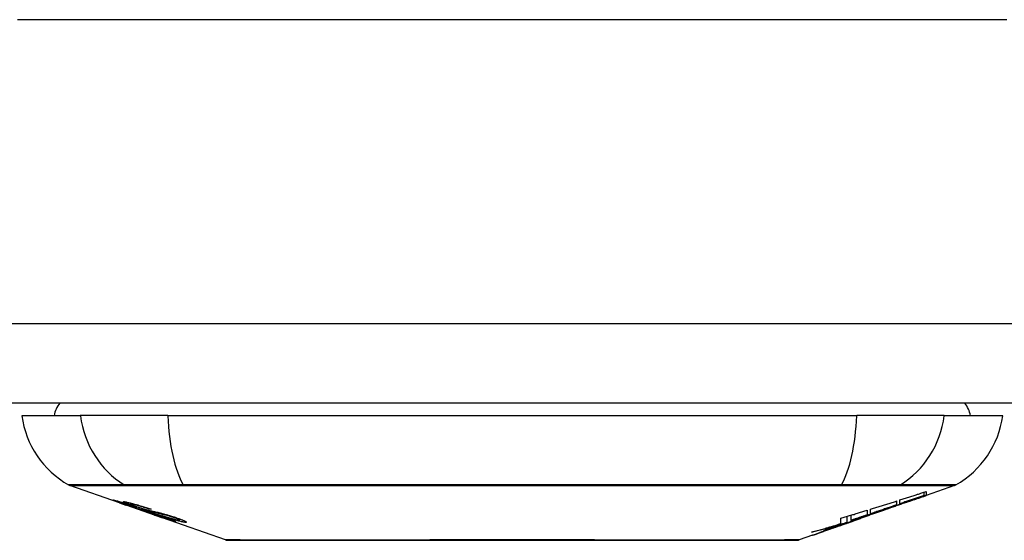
# Model space of a CAD drawing. Header units: inches. Extents: x 7 to 228, y 17 to 114.
# Tile 3 of 143: x 10.882 to 12.107, y 16.847 to 17.495. Entities that reach past the tile are written whole.
import ezdxf

# ---------------------------------------------------------------- set-up
doc = ezdxf.new("R2010")
doc.units = ezdxf.units.IN
doc.header["$MEASUREMENT"] = 0
doc.layers.add('Visible Edges(ANSI)', color=7, linetype='Continuous', lineweight=25)
doc.layers.add('Visible Tangent Edges(ANSI)', color=7, linetype='Continuous', lineweight=25)

msp = doc.modelspace()

# ---------------------------------------------------------------- linework, layer by layer
at = {"layer": 'Visible Edges(ANSI)'}
for p, q in [((54.9486, 17.0182), (7.3436, 17.0182)), ((10.8844, 17.0025), (10.9571, 17.0025)), ((11.0659, 17.0025), (10.9571, 17.0025)), ((11.0659, 17.0025), (11.9233, 17.0025)), ((12.0321, 17.0025), (11.9233, 17.0025)), ((12.0321, 17.0025), (12.1048, 17.0025)), ((11.0061, 16.8939), (10.9443, 16.9156)), ((12.0072, 16.9033), (12.0072, 16.9074)), ((12.0449, 16.9156), (12.0095, 16.9032)), ((12.0095, 16.9081), (12.0095, 16.9034)), ((11.0061, 16.8939), (11.0139, 16.8912)), ((11.0065, 16.8946), (11.0065, 16.8953)), ((11.0197, 16.8925), (11.0197, 16.8938)), ((11.9728, 16.8963), (11.9728, 16.8915)), ((11.9769, 16.8929), (11.9769, 16.8976)), ((11.9854, 16.8948), (11.9854, 16.8955)), ((12.0095, 16.9032), (12.0095, 16.9032)), ((11.0139, 16.8912), (11.0143, 16.8911)), ((11.0494, 16.8788), (11.0143, 16.8911)), ((11.0271, 16.8883), (11.0271, 16.8886)), ((11.0437, 16.886), (11.0437, 16.8867)), ((11.9361, 16.8848), (11.9361, 16.8789)), ((11.9402, 16.8803), (11.9402, 16.886)), ((11.962, 16.8866), (11.9515, 16.8829)), ((11.9568, 16.8847), (11.9565, 16.8846)), ((11.9568, 16.8847), (11.9568, 16.8851)), ((11.0498, 16.8786), (11.0596, 16.8752)), ((11.1378, 16.8478), (11.0596, 16.8752)), ((11.0669, 16.8739), (11.0669, 16.8747)), ((11.0805, 16.8727), (11.0805, 16.8741)), ((11.9035, 16.8682), (11.9035, 16.8748)), ((11.9111, 16.8696), (11.9111, 16.8771)), ((11.9166, 16.8707), (11.9131, 16.8695)), ((11.9164, 16.8722), (11.9164, 16.8787)), ((11.9234, 16.873), (11.9188, 16.8714)), ((11.926, 16.874), (11.926, 16.8741)), ((11.9278, 16.8747), (11.9281, 16.8748)), ((11.9281, 16.8748), (11.9281, 16.876)), ((11.9402, 16.8796), (11.9402, 16.8799)), ((11.8901, 16.8614), (11.8901, 16.8614)), ((11.9029, 16.8659), (11.8994, 16.8646)), ((11.8994, 16.8646), (11.8994, 16.8647)), ((11.8682, 16.8537), (11.8514, 16.8478))]:
    msp.add_line(p, q, dxfattribs=at)
at = {"layer": 'Visible Edges(ANSI)', "flags": 128}
for points in [[(11.9769, 16.8976), (11.9782, 16.898), (11.9796, 16.8984), (11.981, 16.8989), (11.9823, 16.8993), (11.9837, 16.8998), (11.985, 16.9002), (11.9864, 16.9006), (11.9878, 16.9011), (11.9891, 16.9015), (11.9905, 16.9019), (11.9918, 16.9024), (11.9932, 16.9028), (11.9946, 16.9033), (11.9959, 16.9037), (11.9973, 16.9041), (11.9986, 16.9046), (12, 16.905), (12.0014, 16.9054), (12.0027, 16.9059), (12.0041, 16.9063), (12.0054, 16.9068), (12.0068, 16.9072), (12.0081, 16.9076), (12.0095, 16.9081)], [(11.0164, 16.8906), (11.0152, 16.891), (11.0141, 16.8914), (11.013, 16.8918), (11.0119, 16.8922), (11.0108, 16.8926), (11.0098, 16.893), (11.0088, 16.8933), (11.0078, 16.8937), (11.0068, 16.894), (11.0058, 16.8944), (11.0048, 16.8947), (11.0038, 16.8951), (11.0029, 16.8955), (11.0019, 16.8958), (11.0011, 16.8961), (11.0004, 16.8964), (10.9997, 16.8967), (10.9992, 16.8969), (10.9987, 16.8971), (10.9982, 16.8973), (10.9978, 16.8975), (10.9976, 16.8976), (10.9977, 16.8977), (10.998, 16.8976)], [(10.998, 16.8976), (10.9987, 16.8975), (10.9998, 16.8972), (11.001, 16.8969), (11.0022, 16.8966), (11.0033, 16.8963), (11.0044, 16.896), (11.0056, 16.8956), (11.0068, 16.8952), (11.0082, 16.8948), (11.0097, 16.8943), (11.0112, 16.8939), (11.0127, 16.8934), (11.0141, 16.8929), (11.0155, 16.8925), (11.0168, 16.8921), (11.018, 16.8917), (11.0191, 16.8913), (11.0203, 16.8909), (11.0215, 16.8905), (11.0227, 16.8901), (11.0239, 16.8897), (11.0251, 16.8893), (11.0264, 16.8889), (11.0276, 16.8885)], [(11.0068, 16.8946), (11.0067, 16.8946), (11.0066, 16.8946), (11.0065, 16.8946), (11.0065, 16.8946), (11.0065, 16.8945), (11.0066, 16.8945), (11.0068, 16.8944), (11.007, 16.8943), (11.0073, 16.8941), (11.0077, 16.894), (11.0081, 16.8938), (11.0087, 16.8936), (11.0093, 16.8934), (11.01, 16.8931), (11.0107, 16.8928), (11.0114, 16.8926), (11.0121, 16.8923), (11.0128, 16.8921), (11.0134, 16.8918), (11.0141, 16.8916), (11.0148, 16.8914), (11.0154, 16.8911), (11.0161, 16.8909), (11.0169, 16.8906)], [(11.0271, 16.8883), (11.0258, 16.8887), (11.0246, 16.8891), (11.0233, 16.8895), (11.0221, 16.8899), (11.0209, 16.8903), (11.0197, 16.8907), (11.0185, 16.8911), (11.0174, 16.8915), (11.0162, 16.8919), (11.0151, 16.8922), (11.014, 16.8926), (11.013, 16.8929), (11.0121, 16.8932), (11.0113, 16.8934), (11.0105, 16.8936), (11.0099, 16.8938), (11.0093, 16.894), (11.0088, 16.8941), (11.0083, 16.8942), (11.0079, 16.8943), (11.0076, 16.8944), (11.0073, 16.8945), (11.007, 16.8945), (11.0068, 16.8946)], [(11.0262, 16.8892), (11.0252, 16.8896), (11.0241, 16.89), (11.0231, 16.8903), (11.022, 16.8907), (11.0211, 16.8911), (11.0201, 16.8914), (11.0192, 16.8917), (11.0183, 16.8921), (11.0175, 16.8924), (11.0167, 16.8927), (11.0159, 16.893), (11.0149, 16.8934), (11.0138, 16.8939), (11.0127, 16.8943), (11.0119, 16.8947), (11.0113, 16.895), (11.011, 16.8952), (11.0108, 16.8954), (11.0108, 16.8954), (11.0109, 16.8955), (11.0111, 16.8955), (11.0114, 16.8955), (11.0118, 16.8955), (11.0123, 16.8954)], [(11.0123, 16.8954), (11.0131, 16.8953), (11.0141, 16.8951), (11.0151, 16.8949), (11.0164, 16.8946), (11.0177, 16.8943), (11.019, 16.894), (11.0204, 16.8936), (11.0219, 16.8933), (11.0234, 16.8928), (11.0251, 16.8924), (11.0269, 16.8919), (11.0286, 16.8914), (11.0304, 16.8909), (11.032, 16.8904), (11.0335, 16.8899), (11.035, 16.8895), (11.0363, 16.8891), (11.0376, 16.8886), (11.0389, 16.8882), (11.0403, 16.8878), (11.0416, 16.8874), (11.0429, 16.8869), (11.0442, 16.8865), (11.0455, 16.8861)], [(11.9402, 16.886), (11.9415, 16.8864), (11.9429, 16.8869), (11.9442, 16.8873), (11.9456, 16.8877), (11.947, 16.8881), (11.9483, 16.8886), (11.9497, 16.889), (11.951, 16.8894), (11.9524, 16.8898), (11.9538, 16.8903), (11.9551, 16.8907), (11.9565, 16.8911), (11.9578, 16.8915), (11.9592, 16.892), (11.9606, 16.8924), (11.9619, 16.8928), (11.9633, 16.8933), (11.9646, 16.8937), (11.966, 16.8941), (11.9673, 16.8946), (11.9687, 16.895), (11.9701, 16.8954), (11.9714, 16.8958), (11.9728, 16.8963)], [(11.9568, 16.8851), (11.9587, 16.8858), (11.9607, 16.8865), (11.9626, 16.8872), (11.9646, 16.8879), (11.9665, 16.8886), (11.9685, 16.8894), (11.9705, 16.8901), (11.9725, 16.8908), (11.9745, 16.8915), (11.9765, 16.8923), (11.9786, 16.893), (11.9806, 16.8937), (11.9827, 16.8945), (11.9848, 16.8952), (11.9869, 16.896), (11.9891, 16.8968), (11.9912, 16.8976), (11.9934, 16.8984), (11.9957, 16.8992), (11.9979, 16.9), (12.0002, 16.9008), (12.0025, 16.9016), (12.0049, 16.9025), (12.0072, 16.9033)], [(11.9905, 16.8966), (11.9891, 16.8961), (11.9877, 16.8956), (11.9863, 16.8951), (11.9849, 16.8946), (11.9835, 16.8941), (11.9821, 16.8936), (11.9807, 16.8931), (11.9793, 16.8926), (11.9779, 16.8921), (11.9765, 16.8916), (11.9751, 16.8911), (11.9736, 16.8906), (11.9722, 16.8901), (11.9708, 16.8896), (11.9694, 16.8891), (11.968, 16.8886), (11.9666, 16.8881), (11.9652, 16.8877), (11.9638, 16.8872), (11.9623, 16.8867), (11.9609, 16.8862), (11.9595, 16.8857), (11.9581, 16.8852), (11.9568, 16.8847)], [(12.0072, 16.9033), (12.006, 16.9029), (12.0047, 16.9025), (12.0035, 16.902), (12.0022, 16.9016), (12.0009, 16.9012), (11.9997, 16.9007), (11.9984, 16.9003), (11.9971, 16.8999), (11.9959, 16.8994), (11.9946, 16.899), (11.9933, 16.8986), (11.9921, 16.8981), (11.9908, 16.8977), (11.9895, 16.8973), (11.9883, 16.8968), (11.987, 16.8964), (11.9857, 16.8959), (11.9845, 16.8955), (11.9832, 16.8951), (11.9819, 16.8946), (11.9807, 16.8942), (11.9794, 16.8938), (11.9781, 16.8933), (11.9769, 16.8929)], [(12.0095, 16.9034), (12.0085, 16.9031), (12.0075, 16.9027), (12.0065, 16.9024), (12.0055, 16.902), (12.0045, 16.9016), (12.0035, 16.9013), (12.0025, 16.9009), (12.0015, 16.9006), (12.0005, 16.9002), (11.9995, 16.8999), (11.9985, 16.8995), (11.9975, 16.8991), (11.9965, 16.8988), (11.9955, 16.8984), (11.9945, 16.8981), (11.9935, 16.8977), (11.9924, 16.8973), (11.9914, 16.897), (11.9904, 16.8966), (11.9894, 16.8963), (11.9884, 16.8959), (11.9874, 16.8956), (11.9864, 16.8952), (11.9854, 16.8948)], [(11.9854, 16.8948), (11.9864, 16.8952), (11.9874, 16.8955), (11.9884, 16.8959), (11.9894, 16.8962), (11.9904, 16.8966), (11.9914, 16.8969), (11.9924, 16.8973), (11.9934, 16.8976), (11.9944, 16.898), (11.9954, 16.8983), (11.9965, 16.8986), (11.9975, 16.899), (11.9985, 16.8993), (11.9995, 16.8997), (12.0005, 16.9), (12.0015, 16.9004), (12.0025, 16.9007), (12.0035, 16.9011), (12.0045, 16.9014), (12.0055, 16.9018), (12.0065, 16.9021), (12.0075, 16.9025), (12.0085, 16.9028), (12.0095, 16.9032)], [(11.0363, 16.8839), (11.0355, 16.8841), (11.0347, 16.8844), (11.0339, 16.8847), (11.033, 16.885), (11.0321, 16.8853), (11.0311, 16.8856), (11.0301, 16.8859), (11.0291, 16.8863), (11.0281, 16.8866), (11.0271, 16.8869), (11.0262, 16.8872), (11.0253, 16.8875), (11.0246, 16.8878), (11.0238, 16.8881), (11.0231, 16.8883), (11.0223, 16.8886), (11.0216, 16.8888), (11.0209, 16.8891), (11.0201, 16.8893), (11.0194, 16.8896), (11.0186, 16.8899), (11.0179, 16.8901), (11.0171, 16.8904), (11.0164, 16.8906)], [(11.0169, 16.8906), (11.0176, 16.8904), (11.0183, 16.8902), (11.019, 16.8899), (11.0197, 16.8897), (11.0203, 16.8894), (11.021, 16.8892), (11.0217, 16.889), (11.0223, 16.8887), (11.0229, 16.8886), (11.0234, 16.8884), (11.0239, 16.8882), (11.0244, 16.8881), (11.0248, 16.8879), (11.0252, 16.8878), (11.0256, 16.8877), (11.026, 16.8875), (11.0264, 16.8874), (11.0267, 16.8873), (11.0271, 16.8872), (11.0274, 16.8871), (11.0277, 16.887), (11.028, 16.8869), (11.0283, 16.8868), (11.0285, 16.8867)], [(11.0209, 16.8925), (11.0205, 16.8925), (11.0201, 16.8926), (11.0199, 16.8926), (11.0197, 16.8925), (11.0197, 16.8924), (11.0198, 16.8923), (11.0199, 16.8922), (11.0201, 16.8921), (11.0204, 16.892), (11.0207, 16.8918), (11.0211, 16.8916), (11.0216, 16.8914), (11.0221, 16.8912), (11.0227, 16.891), (11.0233, 16.8908), (11.0238, 16.8906), (11.0243, 16.8904), (11.0248, 16.8902), (11.0253, 16.89), (11.0258, 16.8898), (11.0264, 16.8896), (11.0269, 16.8894), (11.0275, 16.8892), (11.028, 16.889)], [(11.0437, 16.886), (11.043, 16.8863), (11.0422, 16.8865), (11.0415, 16.8868), (11.0407, 16.887), (11.04, 16.8873), (11.0393, 16.8875), (11.0385, 16.8877), (11.0378, 16.888), (11.037, 16.8882), (11.0363, 16.8884), (11.0356, 16.8887), (11.0348, 16.8889), (11.0341, 16.8891), (11.0333, 16.8893), (11.0323, 16.8896), (11.0312, 16.89), (11.0299, 16.8903), (11.0285, 16.8907), (11.027, 16.8911), (11.0256, 16.8915), (11.0241, 16.8918), (11.0228, 16.8921), (11.0218, 16.8923), (11.0209, 16.8925)], [(11.0473, 16.8825), (11.0464, 16.8828), (11.0455, 16.883), (11.0446, 16.8833), (11.0436, 16.8836), (11.0425, 16.8839), (11.0414, 16.8842), (11.0403, 16.8846), (11.0392, 16.8849), (11.0381, 16.8852), (11.0371, 16.8856), (11.0362, 16.8859), (11.0353, 16.8862), (11.0345, 16.8864), (11.0337, 16.8867), (11.0329, 16.8869), (11.0322, 16.8872), (11.0314, 16.8874), (11.0307, 16.8877), (11.0299, 16.8879), (11.0292, 16.8882), (11.0284, 16.8885), (11.0277, 16.8887), (11.027, 16.889), (11.0262, 16.8892)], [(11.0276, 16.8885), (11.0276, 16.8884), (11.0275, 16.8884), (11.0275, 16.8884), (11.0275, 16.8884), (11.0275, 16.8884), (11.0274, 16.8884), (11.0274, 16.8884), (11.0274, 16.8884), (11.0274, 16.8884), (11.0274, 16.8884), (11.0273, 16.8884), (11.0273, 16.8884), (11.0273, 16.8883), (11.0273, 16.8883), (11.0273, 16.8883), (11.0272, 16.8883), (11.0272, 16.8883), (11.0272, 16.8883), (11.0272, 16.8883), (11.0271, 16.8883), (11.0271, 16.8883), (11.0271, 16.8883), (11.0271, 16.8883), (11.0271, 16.8883)], [(11.028, 16.889), (11.0288, 16.8888), (11.0295, 16.8885), (11.0302, 16.8883), (11.031, 16.8881), (11.0317, 16.8878), (11.0324, 16.8876), (11.0331, 16.8873), (11.0338, 16.8871), (11.0344, 16.8869), (11.035, 16.8867), (11.0355, 16.8866), (11.036, 16.8864), (11.0364, 16.8863), (11.0369, 16.8862), (11.0373, 16.8861), (11.0377, 16.8859), (11.0381, 16.8858), (11.0385, 16.8857), (11.0389, 16.8856), (11.0393, 16.8855), (11.0396, 16.8854), (11.04, 16.8853), (11.0403, 16.8852), (11.0406, 16.8851)], [(11.0285, 16.8867), (11.0289, 16.8866), (11.0293, 16.8865), (11.0297, 16.8864), (11.0301, 16.8863), (11.0306, 16.8862), (11.031, 16.886), (11.0315, 16.8859), (11.032, 16.8858), (11.0325, 16.8856), (11.033, 16.8855), (11.0335, 16.8853), (11.0341, 16.8852), (11.0346, 16.8851), (11.0351, 16.8849), (11.0356, 16.8848), (11.0362, 16.8846), (11.0367, 16.8845), (11.0372, 16.8843), (11.0378, 16.8842), (11.0384, 16.884), (11.0389, 16.8839), (11.0395, 16.8837), (11.0402, 16.8835), (11.0408, 16.8834)], [(11.0507, 16.8799), (11.05, 16.8801), (11.0494, 16.8803), (11.0487, 16.8805), (11.048, 16.8807), (11.0473, 16.8808), (11.0467, 16.881), (11.0461, 16.8812), (11.0455, 16.8813), (11.045, 16.8815), (11.0445, 16.8816), (11.044, 16.8817), (11.0436, 16.8818), (11.0431, 16.882), (11.0426, 16.8821), (11.0421, 16.8822), (11.0416, 16.8823), (11.0411, 16.8825), (11.0405, 16.8827), (11.0398, 16.8828), (11.0392, 16.883), (11.0384, 16.8833), (11.0377, 16.8835), (11.037, 16.8837), (11.0363, 16.8839)], [(11.0406, 16.8851), (11.0411, 16.885), (11.0416, 16.8849), (11.0421, 16.8848), (11.0426, 16.8846), (11.0432, 16.8845), (11.0438, 16.8844), (11.0445, 16.8842), (11.0451, 16.8841), (11.0458, 16.8839), (11.0465, 16.8838), (11.0472, 16.8836), (11.0479, 16.8834), (11.0486, 16.8833), (11.0493, 16.8831), (11.05, 16.883), (11.0507, 16.8828), (11.0514, 16.8826), (11.052, 16.8825), (11.0527, 16.8823), (11.0535, 16.8822), (11.0542, 16.882), (11.0549, 16.8818), (11.0557, 16.8816), (11.0564, 16.8815)], [(11.0408, 16.8834), (11.0415, 16.8832), (11.0422, 16.8829), (11.043, 16.8827), (11.0438, 16.8825), (11.0447, 16.8822), (11.0456, 16.8819), (11.0466, 16.8816), (11.0475, 16.8813), (11.0484, 16.881), (11.0493, 16.8808), (11.05, 16.8805), (11.0508, 16.8803), (11.0514, 16.8801), (11.052, 16.8799), (11.0527, 16.8797), (11.0533, 16.8795), (11.0539, 16.8793), (11.0546, 16.879), (11.0552, 16.8788), (11.0558, 16.8786), (11.0565, 16.8784), (11.0571, 16.8782), (11.0577, 16.878), (11.0584, 16.8777)], [(11.0455, 16.8861), (11.0454, 16.8861), (11.0454, 16.8861), (11.0453, 16.8861), (11.0452, 16.8861), (11.0451, 16.8861), (11.0451, 16.8861), (11.045, 16.8861), (11.0449, 16.8861), (11.0448, 16.8861), (11.0448, 16.8861), (11.0447, 16.8861), (11.0446, 16.8861), (11.0445, 16.8861), (11.0444, 16.8861), (11.0444, 16.8861), (11.0443, 16.8861), (11.0442, 16.8861), (11.0441, 16.886), (11.0441, 16.886), (11.044, 16.886), (11.0439, 16.886), (11.0438, 16.886), (11.0438, 16.886), (11.0437, 16.886)], [(11.0658, 16.8781), (11.0651, 16.8783), (11.0643, 16.8785), (11.0635, 16.8787), (11.0627, 16.8789), (11.0618, 16.8791), (11.061, 16.8793), (11.0602, 16.8795), (11.0595, 16.8797), (11.0588, 16.8798), (11.0581, 16.88), (11.0575, 16.8801), (11.0569, 16.8802), (11.0562, 16.8804), (11.0556, 16.8805), (11.0549, 16.8807), (11.0542, 16.8808), (11.0535, 16.881), (11.0527, 16.8812), (11.0519, 16.8814), (11.051, 16.8816), (11.0501, 16.8818), (11.0491, 16.882), (11.0482, 16.8823), (11.0473, 16.8825)], [(11.0564, 16.8815), (11.0573, 16.8812), (11.0581, 16.881), (11.059, 16.8808), (11.06, 16.8805), (11.0609, 16.8803), (11.0619, 16.88), (11.063, 16.8797), (11.064, 16.8794), (11.0649, 16.8791), (11.0658, 16.8789), (11.0666, 16.8786), (11.0674, 16.8784), (11.068, 16.8782), (11.0687, 16.878), (11.0693, 16.8778), (11.07, 16.8776), (11.0706, 16.8774), (11.0712, 16.8772), (11.0719, 16.877), (11.0725, 16.8768), (11.0731, 16.8766), (11.0738, 16.8764), (11.0744, 16.8762), (11.075, 16.876)], [(11.9035, 16.8748), (11.9048, 16.8752), (11.9062, 16.8756), (11.9075, 16.876), (11.9089, 16.8765), (11.9103, 16.8769), (11.9116, 16.8773), (11.913, 16.8777), (11.9143, 16.8781), (11.9157, 16.8785), (11.9171, 16.8789), (11.9184, 16.8793), (11.9198, 16.8797), (11.9211, 16.8802), (11.9225, 16.8806), (11.9239, 16.881), (11.9252, 16.8814), (11.9266, 16.8818), (11.9279, 16.8822), (11.9293, 16.8827), (11.9307, 16.8831), (11.932, 16.8835), (11.9334, 16.8839), (11.9347, 16.8843), (11.9361, 16.8848)], [(11.9164, 16.8722), (11.9181, 16.8728), (11.9198, 16.8733), (11.9214, 16.8738), (11.9231, 16.8744), (11.9248, 16.8749), (11.9265, 16.8755), (11.9282, 16.876), (11.9299, 16.8766), (11.9316, 16.8771), (11.9333, 16.8776), (11.9349, 16.8782), (11.9366, 16.8787), (11.9383, 16.8793), (11.94, 16.8798), (11.9417, 16.8804), (11.9434, 16.8809), (11.9451, 16.8815), (11.9467, 16.8821), (11.9484, 16.8826), (11.9501, 16.8832), (11.9518, 16.8837), (11.9534, 16.8843), (11.9551, 16.8848), (11.9568, 16.8854)], [(11.9565, 16.8846), (11.9553, 16.8842), (11.954, 16.8838), (11.9527, 16.8833), (11.9515, 16.8829), (11.9502, 16.8824), (11.949, 16.882), (11.9477, 16.8815), (11.9464, 16.8811), (11.9451, 16.8807), (11.9439, 16.8802), (11.9426, 16.8798), (11.9413, 16.8793), (11.94, 16.8789), (11.9388, 16.8784), (11.9375, 16.878), (11.9362, 16.8775), (11.9349, 16.8771), (11.9337, 16.8767), (11.9324, 16.8762), (11.9311, 16.8758), (11.9298, 16.8753), (11.9286, 16.8749), (11.9273, 16.8745), (11.926, 16.874)], [(11.9728, 16.8915), (11.9714, 16.891), (11.9701, 16.8906), (11.9687, 16.8901), (11.9673, 16.8896), (11.966, 16.8892), (11.9646, 16.8887), (11.9633, 16.8882), (11.9619, 16.8878), (11.9606, 16.8873), (11.9592, 16.8868), (11.9578, 16.8864), (11.9565, 16.8859), (11.9551, 16.8854), (11.9538, 16.885), (11.9524, 16.8845), (11.951, 16.884), (11.9497, 16.8836), (11.9483, 16.8831), (11.9469, 16.8826), (11.9456, 16.8822), (11.9442, 16.8817), (11.9429, 16.8813), (11.9415, 16.8808), (11.9402, 16.8803)], [(11.9568, 16.8854), (11.9561, 16.8851), (11.9554, 16.8849), (11.9547, 16.8847), (11.954, 16.8844), (11.9533, 16.8842), (11.9526, 16.8839), (11.9519, 16.8837), (11.9512, 16.8835), (11.9505, 16.8832), (11.9498, 16.883), (11.9491, 16.8827), (11.9485, 16.8825), (11.9478, 16.8823), (11.9471, 16.882), (11.9464, 16.8818), (11.9457, 16.8815), (11.945, 16.8813), (11.9443, 16.8811), (11.9436, 16.8808), (11.9429, 16.8806), (11.9422, 16.8803), (11.9415, 16.8801), (11.9408, 16.8799), (11.9402, 16.8796)], [(11.9402, 16.8796), (11.9408, 16.8799), (11.9415, 16.8801), (11.9422, 16.8803), (11.9429, 16.8805), (11.9436, 16.8808), (11.9443, 16.881), (11.945, 16.8812), (11.9457, 16.8814), (11.9464, 16.8817), (11.9471, 16.8819), (11.9478, 16.8821), (11.9485, 16.8824), (11.9492, 16.8826), (11.9498, 16.8828), (11.9505, 16.883), (11.9512, 16.8833), (11.9519, 16.8835), (11.9526, 16.8837), (11.9533, 16.884), (11.954, 16.8842), (11.9547, 16.8844), (11.9554, 16.8847), (11.9561, 16.8849), (11.9568, 16.8851)], [(11.0752, 16.8708), (11.0749, 16.8709), (11.0747, 16.8709), (11.0743, 16.871), (11.0739, 16.8711), (11.0735, 16.8712), (11.073, 16.8713), (11.0724, 16.8715), (11.0718, 16.8716), (11.0711, 16.8718), (11.0703, 16.8721), (11.0693, 16.8724), (11.0681, 16.8728), (11.0667, 16.8732), (11.065, 16.8738), (11.0633, 16.8743), (11.0616, 16.8749), (11.0599, 16.8755), (11.0583, 16.876), (11.0568, 16.8765), (11.0553, 16.8771), (11.0537, 16.8776), (11.0522, 16.8781), (11.0506, 16.8787), (11.0491, 16.8792)], [(11.0491, 16.8792), (11.0491, 16.8792), (11.0491, 16.8792), (11.0491, 16.8792), (11.0492, 16.8792), (11.0492, 16.8792), (11.0492, 16.8792), (11.0492, 16.8792), (11.0493, 16.8792), (11.0493, 16.8792), (11.0493, 16.8792), (11.0493, 16.8792), (11.0494, 16.8792), (11.0494, 16.8792), (11.0494, 16.8792), (11.0494, 16.8792), (11.0495, 16.8792), (11.0495, 16.8792), (11.0495, 16.8792), (11.0495, 16.8792), (11.0495, 16.8792), (11.0496, 16.8792), (11.0496, 16.8792), (11.0496, 16.8792), (11.0496, 16.8792)], [(11.0494, 16.8788), (11.0494, 16.8788), (11.0494, 16.8788), (11.0495, 16.8788), (11.0495, 16.8788), (11.0495, 16.8787), (11.0495, 16.8787), (11.0495, 16.8787), (11.0495, 16.8787), (11.0496, 16.8787), (11.0496, 16.8787), (11.0496, 16.8787), (11.0496, 16.8787), (11.0496, 16.8787), (11.0497, 16.8787), (11.0497, 16.8787), (11.0497, 16.8787), (11.0497, 16.8787), (11.0497, 16.8787), (11.0497, 16.8787), (11.0498, 16.8787), (11.0498, 16.8787), (11.0498, 16.8786), (11.0498, 16.8786), (11.0498, 16.8786)], [(11.0496, 16.8792), (11.0513, 16.8786), (11.0529, 16.8781), (11.0545, 16.8775), (11.0561, 16.877), (11.0576, 16.8765), (11.0591, 16.876), (11.0603, 16.8756), (11.0613, 16.8753), (11.062, 16.875), (11.0626, 16.8749), (11.063, 16.8747), (11.0635, 16.8746), (11.0639, 16.8745), (11.0642, 16.8744), (11.0646, 16.8743), (11.0649, 16.8742), (11.0652, 16.8741), (11.0654, 16.8741), (11.0657, 16.874), (11.0659, 16.874), (11.066, 16.8739), (11.0662, 16.8739), (11.0663, 16.8739), (11.0665, 16.8739)], [(11.0577, 16.8776), (11.0574, 16.8777), (11.0571, 16.8778), (11.0568, 16.8779), (11.0565, 16.878), (11.0562, 16.8781), (11.0559, 16.8782), (11.0555, 16.8783), (11.0552, 16.8784), (11.0549, 16.8785), (11.0546, 16.8786), (11.0543, 16.8787), (11.054, 16.8788), (11.0537, 16.8789), (11.0534, 16.879), (11.0531, 16.8791), (11.0528, 16.8792), (11.0525, 16.8793), (11.0523, 16.8794), (11.052, 16.8795), (11.0517, 16.8795), (11.0515, 16.8796), (11.0512, 16.8797), (11.0509, 16.8798), (11.0507, 16.8799)], [(11.0665, 16.8739), (11.0666, 16.8739), (11.0666, 16.8738), (11.0667, 16.8738), (11.0668, 16.8739), (11.0668, 16.8739), (11.0668, 16.8739), (11.0669, 16.8739), (11.0669, 16.8739), (11.0669, 16.8739), (11.0668, 16.874), (11.0668, 16.874), (11.0667, 16.874), (11.0667, 16.8741), (11.0666, 16.8742), (11.0664, 16.8742), (11.0663, 16.8743), (11.0661, 16.8744), (11.0659, 16.8745), (11.0656, 16.8746), (11.0648, 16.8749), (11.0635, 16.8755), (11.0618, 16.8761), (11.0599, 16.8768), (11.0577, 16.8776)], [(11.0876, 16.8697), (11.0871, 16.8698), (11.0866, 16.8698), (11.086, 16.8699), (11.0853, 16.87), (11.0846, 16.8702), (11.0838, 16.8703), (11.083, 16.8705), (11.0821, 16.8708), (11.0811, 16.871), (11.0799, 16.8713), (11.0786, 16.8716), (11.0771, 16.8721), (11.0754, 16.8726), (11.0737, 16.8731), (11.0719, 16.8736), (11.0702, 16.8742), (11.0686, 16.8747), (11.0671, 16.8752), (11.0656, 16.8757), (11.0641, 16.8762), (11.0627, 16.8767), (11.0612, 16.8771), (11.0597, 16.8776), (11.0583, 16.8781)], [(11.0583, 16.8781), (11.0584, 16.8781), (11.0584, 16.8781), (11.0585, 16.8781), (11.0586, 16.8781), (11.0587, 16.8781), (11.0588, 16.8781), (11.0588, 16.8781), (11.0589, 16.8781), (11.059, 16.8781), (11.0591, 16.8781), (11.0592, 16.8781), (11.0592, 16.8781), (11.0593, 16.8781), (11.0594, 16.8781), (11.0595, 16.878), (11.0596, 16.878), (11.0596, 16.878), (11.0597, 16.878), (11.0598, 16.878), (11.0599, 16.878), (11.0599, 16.878), (11.06, 16.878), (11.0601, 16.878), (11.0602, 16.878)], [(11.0584, 16.8777), (11.0605, 16.877), (11.0626, 16.8763), (11.0646, 16.8756), (11.0665, 16.8749), (11.0682, 16.8742), (11.0696, 16.8737), (11.0706, 16.8733), (11.0714, 16.873), (11.0719, 16.8728), (11.0724, 16.8726), (11.0729, 16.8724), (11.0733, 16.8722), (11.0737, 16.872), (11.074, 16.8719), (11.0743, 16.8717), (11.0746, 16.8716), (11.0749, 16.8714), (11.0751, 16.8713), (11.0754, 16.8712), (11.0755, 16.871), (11.0756, 16.8709), (11.0756, 16.8709), (11.0754, 16.8708), (11.0752, 16.8708)], [(11.0602, 16.878), (11.0614, 16.8776), (11.0627, 16.8771), (11.064, 16.8767), (11.0652, 16.8763), (11.0665, 16.8759), (11.0677, 16.8755), (11.069, 16.8751), (11.0701, 16.8748), (11.0713, 16.8744), (11.0723, 16.8741), (11.0731, 16.8739), (11.0739, 16.8737), (11.0745, 16.8735), (11.0751, 16.8734), (11.0757, 16.8732), (11.0762, 16.8731), (11.0766, 16.873), (11.0771, 16.8729), (11.0775, 16.8728), (11.0779, 16.8728), (11.0782, 16.8727), (11.0785, 16.8727), (11.0788, 16.8726), (11.0791, 16.8726)], [(11.073, 16.8759), (11.0727, 16.876), (11.0724, 16.8761), (11.0721, 16.8762), (11.0718, 16.8763), (11.0715, 16.8764), (11.0712, 16.8765), (11.0709, 16.8766), (11.0706, 16.8767), (11.0703, 16.8768), (11.0699, 16.8769), (11.0696, 16.877), (11.0693, 16.8771), (11.069, 16.8772), (11.0687, 16.8773), (11.0684, 16.8774), (11.0681, 16.8775), (11.0678, 16.8776), (11.0675, 16.8777), (11.0672, 16.8777), (11.0669, 16.8778), (11.0666, 16.8779), (11.0664, 16.878), (11.0661, 16.8781), (11.0658, 16.8781)], [(11.0791, 16.8726), (11.0793, 16.8726), (11.0795, 16.8726), (11.0796, 16.8726), (11.0798, 16.8726), (11.0799, 16.8726), (11.0801, 16.8726), (11.0802, 16.8726), (11.0803, 16.8726), (11.0804, 16.8726), (11.0804, 16.8727), (11.0805, 16.8727), (11.0805, 16.8728), (11.0804, 16.8728), (11.0804, 16.8729), (11.0803, 16.873), (11.0801, 16.8731), (11.0798, 16.8732), (11.0794, 16.8735), (11.0787, 16.8738), (11.0779, 16.8741), (11.0769, 16.8745), (11.0757, 16.875), (11.0744, 16.8754), (11.073, 16.8759)], [(11.075, 16.876), (11.076, 16.8757), (11.0769, 16.8753), (11.0778, 16.875), (11.0787, 16.8747), (11.0796, 16.8744), (11.0804, 16.8741), (11.0812, 16.8738), (11.082, 16.8735), (11.0827, 16.8732), (11.0834, 16.8729), (11.0841, 16.8727), (11.0849, 16.8724), (11.0858, 16.872), (11.0868, 16.8715), (11.0878, 16.871), (11.0885, 16.8706), (11.0889, 16.8703), (11.0891, 16.8701), (11.0891, 16.8699), (11.0891, 16.8698), (11.0889, 16.8697), (11.0885, 16.8697), (11.0881, 16.8697), (11.0876, 16.8697)], [(11.9111, 16.8696), (11.9093, 16.8691), (11.9075, 16.8685), (11.9056, 16.8679), (11.9038, 16.8674), (11.902, 16.8668), (11.9001, 16.8663), (11.8983, 16.8658), (11.8965, 16.8652), (11.8946, 16.8647), (11.8928, 16.8642), (11.8909, 16.8637), (11.8891, 16.8631), (11.8873, 16.8626), (11.8854, 16.8621), (11.8836, 16.8616), (11.8817, 16.8611), (11.8799, 16.8606), (11.878, 16.8602), (11.8762, 16.8597), (11.8743, 16.8592), (11.8724, 16.8587), (11.8706, 16.8583), (11.8687, 16.8578), (11.8669, 16.8574)], [(11.9281, 16.8748), (11.9263, 16.8742), (11.9244, 16.8736), (11.9225, 16.8729), (11.9206, 16.8723), (11.9187, 16.8716), (11.9168, 16.871), (11.9149, 16.8704), (11.913, 16.8697), (11.9111, 16.8691), (11.9091, 16.8684), (11.9072, 16.8678), (11.9053, 16.8672), (11.9034, 16.8665), (11.9014, 16.8659), (11.8995, 16.8653), (11.8976, 16.8646), (11.8956, 16.864), (11.8937, 16.8634), (11.8918, 16.8627), (11.8899, 16.8621), (11.8879, 16.8615), (11.886, 16.8609), (11.8841, 16.8603), (11.8822, 16.8597)], [(11.8822, 16.8597), (11.8834, 16.8601), (11.8846, 16.8605), (11.8858, 16.8609), (11.887, 16.8613), (11.8882, 16.8617), (11.8894, 16.8622), (11.8906, 16.8626), (11.8918, 16.863), (11.893, 16.8634), (11.8942, 16.8638), (11.8954, 16.8642), (11.8966, 16.8646), (11.8979, 16.8651), (11.8991, 16.8655), (11.9003, 16.8659), (11.9015, 16.8663), (11.9027, 16.8667), (11.9039, 16.8671), (11.9051, 16.8675), (11.9063, 16.868), (11.9075, 16.8684), (11.9087, 16.8688), (11.9099, 16.8692), (11.9111, 16.8696)], [(11.9048, 16.8666), (11.9052, 16.8667), (11.9056, 16.8669), (11.906, 16.867), (11.9064, 16.8671), (11.9068, 16.8673), (11.9072, 16.8674), (11.9076, 16.8676), (11.908, 16.8677), (11.9084, 16.8678), (11.9088, 16.868), (11.9092, 16.8681), (11.9095, 16.8682), (11.9099, 16.8683), (11.9103, 16.8685), (11.9106, 16.8686), (11.911, 16.8687), (11.9114, 16.8688), (11.9117, 16.869), (11.9121, 16.8691), (11.9124, 16.8692), (11.9127, 16.8693), (11.9131, 16.8694), (11.9134, 16.8696), (11.9137, 16.8697)], [(11.9105, 16.8686), (11.9105, 16.8685), (11.9105, 16.8685), (11.9104, 16.8685), (11.9104, 16.8685), (11.9104, 16.8685), (11.9104, 16.8685), (11.9103, 16.8685), (11.9103, 16.8685), (11.9103, 16.8685), (11.9102, 16.8685), (11.9102, 16.8684), (11.9102, 16.8684), (11.9101, 16.8684), (11.9101, 16.8684), (11.91, 16.8684), (11.91, 16.8684), (11.91, 16.8683), (11.9099, 16.8683), (11.9099, 16.8683), (11.9098, 16.8683), (11.9098, 16.8683), (11.9097, 16.8683), (11.9097, 16.8682), (11.9096, 16.8682)], [(11.9131, 16.8695), (11.9137, 16.8697), (11.9143, 16.8699), (11.9149, 16.8701), (11.9156, 16.8704), (11.9162, 16.8706), (11.9168, 16.8708), (11.9174, 16.871), (11.918, 16.8712), (11.9186, 16.8714), (11.9192, 16.8717), (11.9198, 16.8719), (11.9205, 16.8721), (11.9211, 16.8723), (11.9217, 16.8725), (11.9223, 16.8727), (11.9229, 16.873), (11.9235, 16.8732), (11.9241, 16.8734), (11.9247, 16.8736), (11.9253, 16.8738), (11.9259, 16.8741), (11.9265, 16.8743), (11.9272, 16.8745), (11.9278, 16.8747)], [(11.9137, 16.8697), (11.914, 16.8698), (11.9142, 16.8698), (11.9145, 16.8699), (11.9147, 16.87), (11.915, 16.8701), (11.9152, 16.8702), (11.9155, 16.8703), (11.9157, 16.8703), (11.9159, 16.8704), (11.9161, 16.8705), (11.9163, 16.8706), (11.9166, 16.8706), (11.9168, 16.8707), (11.917, 16.8708), (11.9172, 16.8709), (11.9174, 16.8709), (11.9176, 16.871), (11.9178, 16.8711), (11.918, 16.8711), (11.9181, 16.8712), (11.9183, 16.8713), (11.9185, 16.8713), (11.9187, 16.8714), (11.9188, 16.8714)], [(11.9361, 16.8789), (11.9353, 16.8787), (11.9344, 16.8784), (11.9336, 16.8781), (11.9328, 16.8778), (11.932, 16.8775), (11.9312, 16.8773), (11.9303, 16.877), (11.9295, 16.8767), (11.9287, 16.8764), (11.9279, 16.8761), (11.9271, 16.8759), (11.9262, 16.8756), (11.9254, 16.8753), (11.9246, 16.875), (11.9238, 16.8747), (11.923, 16.8745), (11.9221, 16.8742), (11.9213, 16.8739), (11.9205, 16.8736), (11.9197, 16.8734), (11.9188, 16.8731), (11.918, 16.8728), (11.9172, 16.8725), (11.9164, 16.8722)], [(11.9235, 16.8731), (11.9233, 16.873), (11.9231, 16.8729), (11.9228, 16.8728), (11.9226, 16.8728), (11.9224, 16.8727), (11.9221, 16.8726), (11.9219, 16.8725), (11.9216, 16.8724), (11.9214, 16.8723), (11.9211, 16.8722), (11.9208, 16.8721), (11.9205, 16.872), (11.9202, 16.8719), (11.9199, 16.8718), (11.9196, 16.8717), (11.9193, 16.8716), (11.919, 16.8715), (11.9187, 16.8714), (11.9183, 16.8713), (11.918, 16.8712), (11.9177, 16.8711), (11.9173, 16.8709), (11.917, 16.8708), (11.9166, 16.8707)], [(11.926, 16.874), (11.926, 16.874), (11.926, 16.874), (11.926, 16.874), (11.9259, 16.874), (11.9259, 16.8739), (11.9259, 16.8739), (11.9258, 16.8739), (11.9257, 16.8739), (11.9257, 16.8739), (11.9256, 16.8738), (11.9255, 16.8738), (11.9254, 16.8738), (11.9253, 16.8737), (11.9252, 16.8737), (11.9251, 16.8736), (11.9249, 16.8736), (11.9248, 16.8735), (11.9246, 16.8735), (11.9245, 16.8734), (11.9243, 16.8733), (11.9241, 16.8733), (11.9239, 16.8732), (11.9237, 16.8731), (11.9235, 16.8731)], [(11.8669, 16.8574), (11.8684, 16.8578), (11.8699, 16.8582), (11.8715, 16.8587), (11.873, 16.8591), (11.8745, 16.8596), (11.8761, 16.86), (11.8776, 16.8604), (11.8791, 16.8609), (11.8806, 16.8613), (11.8822, 16.8618), (11.8837, 16.8622), (11.8852, 16.8627), (11.8868, 16.8631), (11.8883, 16.8636), (11.8898, 16.864), (11.8913, 16.8645), (11.8928, 16.865), (11.8944, 16.8654), (11.8959, 16.8659), (11.8974, 16.8663), (11.8989, 16.8668), (11.9004, 16.8673), (11.9019, 16.8677), (11.9035, 16.8682)], [(11.8733, 16.8555), (11.8736, 16.8556), (11.874, 16.8558), (11.8743, 16.8559), (11.8746, 16.856), (11.875, 16.8561), (11.8753, 16.8562), (11.8757, 16.8564), (11.876, 16.8565), (11.8764, 16.8566), (11.8768, 16.8568), (11.8771, 16.8569), (11.8775, 16.857), (11.8779, 16.8571), (11.8782, 16.8573), (11.8786, 16.8574), (11.879, 16.8576), (11.8794, 16.8577), (11.8798, 16.8578), (11.8802, 16.858), (11.8806, 16.8581), (11.881, 16.8582), (11.8814, 16.8584), (11.8818, 16.8585), (11.8822, 16.8587)], [(11.8797, 16.8578), (11.8795, 16.8577), (11.8793, 16.8576), (11.8792, 16.8576), (11.879, 16.8575), (11.8788, 16.8575), (11.8787, 16.8574), (11.8785, 16.8573), (11.8784, 16.8573), (11.8782, 16.8572), (11.8781, 16.8572), (11.878, 16.8572), (11.8778, 16.8571), (11.8777, 16.8571), (11.8776, 16.857), (11.8775, 16.857), (11.8774, 16.857), (11.8773, 16.8569), (11.8772, 16.8569), (11.8772, 16.8569), (11.8771, 16.8569), (11.877, 16.8568), (11.8769, 16.8568), (11.8769, 16.8568), (11.8768, 16.8568)], [(11.8901, 16.8614), (11.8896, 16.8612), (11.8891, 16.8611), (11.8887, 16.8609), (11.8882, 16.8607), (11.8878, 16.8606), (11.8873, 16.8604), (11.8868, 16.8602), (11.8864, 16.8601), (11.8859, 16.8599), (11.8855, 16.8598), (11.885, 16.8596), (11.8846, 16.8594), (11.8841, 16.8593), (11.8837, 16.8591), (11.8832, 16.859), (11.8828, 16.8588), (11.8824, 16.8587), (11.882, 16.8585), (11.8816, 16.8584), (11.8812, 16.8583), (11.8808, 16.8581), (11.8804, 16.858), (11.8801, 16.8579), (11.8797, 16.8578)], [(11.8822, 16.8587), (11.8834, 16.8591), (11.8846, 16.8595), (11.8859, 16.86), (11.8871, 16.8604), (11.8884, 16.8609), (11.8896, 16.8613), (11.8908, 16.8617), (11.8918, 16.8621), (11.8928, 16.8624), (11.8937, 16.8627), (11.8945, 16.863), (11.8953, 16.8633), (11.8962, 16.8636), (11.897, 16.8639), (11.8978, 16.8641), (11.8985, 16.8644), (11.8993, 16.8647), (11.9001, 16.865), (11.9009, 16.8652), (11.9017, 16.8655), (11.9025, 16.8658), (11.9032, 16.866), (11.904, 16.8663), (11.9048, 16.8666)], [(11.9066, 16.8672), (11.9065, 16.8671), (11.9064, 16.8671), (11.9062, 16.867), (11.9061, 16.867), (11.9059, 16.8669), (11.9058, 16.8669), (11.9056, 16.8668), (11.9055, 16.8668), (11.9053, 16.8667), (11.9052, 16.8667), (11.905, 16.8666), (11.9049, 16.8666), (11.9047, 16.8665), (11.9046, 16.8664), (11.9044, 16.8664), (11.9042, 16.8663), (11.9041, 16.8663), (11.9039, 16.8662), (11.9038, 16.8662), (11.9036, 16.8661), (11.9034, 16.866), (11.9033, 16.866), (11.9031, 16.8659), (11.9029, 16.8659)], [(11.9096, 16.8682), (11.9095, 16.8682), (11.9094, 16.8682), (11.9093, 16.8681), (11.9092, 16.8681), (11.9091, 16.868), (11.909, 16.868), (11.9089, 16.868), (11.9088, 16.8679), (11.9087, 16.8679), (11.9086, 16.8678), (11.9084, 16.8678), (11.9083, 16.8678), (11.9082, 16.8677), (11.9081, 16.8677), (11.9079, 16.8676), (11.9078, 16.8676), (11.9077, 16.8675), (11.9075, 16.8675), (11.9074, 16.8674), (11.9072, 16.8674), (11.9071, 16.8673), (11.907, 16.8673), (11.9068, 16.8672), (11.9066, 16.8672)], [(11.1394, 16.8476), (11.1398, 16.8476), (11.1411, 16.8476), (11.1432, 16.8476), (11.1462, 16.8475), (11.15, 16.8475), (11.1547, 16.8475), (11.1601, 16.8475), (11.1664, 16.8475), (11.1735, 16.8475), (11.1814, 16.8475), (11.19, 16.8474), (11.1992, 16.8474), (11.2092, 16.8474), (11.2199, 16.8474), (11.2313, 16.8474), (11.2432, 16.8474), (11.2558, 16.8474), (11.269, 16.8474), (11.2827, 16.8474), (11.2969, 16.8474), (11.3116, 16.8474), (11.3267, 16.8475), (11.3423, 16.8475), (11.3583, 16.8475), (11.3747, 16.8475), (11.3913, 16.8475), (11.4081, 16.8475), (11.4251, 16.8475), (11.4423, 16.8476), (11.4595, 16.8476), (11.477, 16.8476), (11.4945, 16.8476), (11.512, 16.8476), (11.5294, 16.8476), (11.5468, 16.8476), (11.564, 16.8475), (11.5809, 16.8475), (11.5977, 16.8475), (11.6143, 16.8475), (11.6306, 16.8475), (11.6466, 16.8475), (11.6623, 16.8475), (11.6775, 16.8474), (11.6922, 16.8474), (11.7064, 16.8474), (11.7202, 16.8474), (11.7333, 16.8474), (11.7459, 16.8474), (11.7579, 16.8474), (11.7692, 16.8474), (11.7799, 16.8474), (11.7899, 16.8474), (11.7992, 16.8474), (11.8078, 16.8475), (11.8157, 16.8475), (11.8228, 16.8475), (11.8291, 16.8475), (11.8345, 16.8475), (11.8392, 16.8475), (11.843, 16.8475), (11.8459, 16.8476), (11.8481, 16.8476), (11.8494, 16.8476), (11.8498, 16.8476)], [(11.8682, 16.8537), (11.8684, 16.8538), (11.8685, 16.8538), (11.8687, 16.8539), (11.8689, 16.854), (11.8691, 16.854), (11.8692, 16.8541), (11.8694, 16.8542), (11.8696, 16.8542), (11.8698, 16.8543), (11.87, 16.8544), (11.8702, 16.8544), (11.8704, 16.8545), (11.8707, 16.8546), (11.8709, 16.8547), (11.8711, 16.8547), (11.8713, 16.8548), (11.8716, 16.8549), (11.8718, 16.855), (11.872, 16.8551), (11.8723, 16.8552), (11.8725, 16.8552), (11.8728, 16.8553), (11.873, 16.8554), (11.8733, 16.8555)]]:
    msp.add_lwpolyline(points, dxfattribs=at)
at = {"layer": 'Visible Edges(ANSI)'}
for centre, radius, start, end in [((10.9631, 16.9946), 0.0394, 143.1301, 168.463), ((12.0261, 16.9946), 0.0394, 11.537, 36.8699), ((11.0013, 17.0188), 0.1181, 187.9413, 240.1831), ((11.9879, 17.0188), 0.1181, 299.8169, 352.0587), ((10.9475, 16.9249), 0.00984, 240.1831, 250.71), ((12.0417, 16.9249), 0.00984, 289.29, 299.8169), ((11.1394, 16.8525), 0.00492, 250.71, 269.8269), ((11.8498, 16.8525), 0.00492, 270.1731, 289.29)]:
    msp.add_arc(centre, radius, start, end, dxfattribs=at)
at = {"layer": 'Visible Tangent Edges(ANSI)'}
for p, q in [((12.1101, 17.4952), (10.8791, 17.4952)), ((7.3436, 17.1172), (54.9486, 17.1172)), ((11.0139, 16.9155), (11.014, 16.9155)), ((11.0858, 16.9155), (11.0863, 16.9155)), ((11.9029, 16.9155), (11.9034, 16.9155)), ((11.9752, 16.9155), (11.9753, 16.9155)), ((11.0068, 16.8946), (11.0068, 16.8952)), ((11.0209, 16.8925), (11.0209, 16.8935)), ((11.0164, 16.8906), (11.0164, 16.8908)), ((11.0262, 16.8892), (11.0262, 16.8897)), ((11.0363, 16.8839), (11.0363, 16.8846)), ((11.0473, 16.8825), (11.0473, 16.8835)), ((11.9565, 16.8846), (11.9565, 16.885)), ((11.0507, 16.8799), (11.0507, 16.8803)), ((11.0577, 16.8776), (11.0577, 16.878)), ((11.0658, 16.8781), (11.0658, 16.8789)), ((11.073, 16.8759), (11.073, 16.8766)), ((11.0752, 16.8708), (11.0752, 16.8713)), ((11.0876, 16.8697), (11.0876, 16.8711)), ((11.9166, 16.8707), (11.9166, 16.8707)), ((11.9235, 16.8731), (11.9235, 16.8732)), ((11.8797, 16.8578), (11.8797, 16.8578)), ((11.9029, 16.8659), (11.9029, 16.8659)), ((11.9066, 16.8672), (11.9066, 16.8672)), ((11.9096, 16.8682), (11.9096, 16.8682))]:
    msp.add_line(p, q, dxfattribs=at)
at = {"layer": 'Visible Tangent Edges(ANSI)', "flags": 128}
for points in [[(11.0118, 16.9165), (11.0062, 16.9165), (11.0009, 16.9165), (10.9957, 16.9165), (10.9908, 16.9165), (10.9861, 16.9165), (10.9817, 16.9165), (10.9775, 16.9164), (10.9735, 16.9164), (10.9698, 16.9164), (10.9663, 16.9164), (10.963, 16.9164), (10.96, 16.9164), (10.9572, 16.9164), (10.9547, 16.9164), (10.9524, 16.9164), (10.9503, 16.9164), (10.9485, 16.9164), (10.947, 16.9163), (10.9456, 16.9163), (10.9445, 16.9163), (10.9437, 16.9163), (10.9431, 16.9163), (10.9427, 16.9163), (10.9426, 16.9163)], [(10.9443, 16.9156), (10.9444, 16.9156), (10.9447, 16.9156), (10.9454, 16.9156), (10.9462, 16.9156), (10.9473, 16.9156), (10.9486, 16.9156), (10.9502, 16.9156), (10.9521, 16.9156), (10.9541, 16.9156), (10.9564, 16.9156), (10.959, 16.9156), (10.9618, 16.9156), (10.9649, 16.9156), (10.9681, 16.9156), (10.9717, 16.9156), (10.9754, 16.9156), (10.9794, 16.9156), (10.9837, 16.9156), (10.9881, 16.9155), (10.9928, 16.9155), (10.9977, 16.9155), (11.0029, 16.9155), (11.0082, 16.9155), (11.0139, 16.9155)], [(11.085, 16.9165), (11.0808, 16.9165), (11.0767, 16.9166), (11.0726, 16.9166), (11.0686, 16.9166), (11.0647, 16.9166), (11.0609, 16.9166), (11.0571, 16.9166), (11.0535, 16.9166), (11.0499, 16.9166), (11.0465, 16.9166), (11.0432, 16.9166), (11.04, 16.9166), (11.0369, 16.9166), (11.0339, 16.9166), (11.031, 16.9166), (11.0283, 16.9166), (11.0257, 16.9166), (11.0233, 16.9166), (11.021, 16.9166), (11.0189, 16.9166), (11.0169, 16.9166), (11.015, 16.9166), (11.0133, 16.9165), (11.0118, 16.9165)], [(11.014, 16.9155), (11.0156, 16.9155), (11.0173, 16.9155), (11.0191, 16.9155), (11.0211, 16.9155), (11.0232, 16.9155), (11.0255, 16.9155), (11.0279, 16.9155), (11.0304, 16.9155), (11.0331, 16.9155), (11.0359, 16.9155), (11.0388, 16.9155), (11.0418, 16.9155), (11.045, 16.9155), (11.0482, 16.9155), (11.0516, 16.9155), (11.055, 16.9155), (11.0586, 16.9155), (11.0623, 16.9155), (11.066, 16.9155), (11.0698, 16.9155), (11.0737, 16.9155), (11.0777, 16.9155), (11.0817, 16.9155), (11.0858, 16.9155)], [(11.9042, 16.9165), (11.8712, 16.9165), (11.8379, 16.9165), (11.8043, 16.9165), (11.7704, 16.9164), (11.7362, 16.9164), (11.7019, 16.9164), (11.6674, 16.9164), (11.6327, 16.9164), (11.598, 16.9163), (11.5633, 16.9163), (11.5285, 16.9163), (11.4938, 16.9163), (11.4591, 16.9163), (11.4244, 16.9163), (11.3897, 16.9163), (11.3552, 16.9164), (11.3207, 16.9164), (11.2864, 16.9164), (11.2523, 16.9164), (11.2183, 16.9164), (11.1846, 16.9165), (11.1511, 16.9165), (11.1179, 16.9165), (11.085, 16.9165)], [(11.0863, 16.9155), (11.1191, 16.9155), (11.1521, 16.9155), (11.1855, 16.9156), (11.2191, 16.9156), (11.2529, 16.9156), (11.287, 16.9156), (11.3212, 16.9156), (11.3555, 16.9156), (11.39, 16.9156), (11.4246, 16.9156), (11.4592, 16.9156), (11.4938, 16.9156), (11.5285, 16.9156), (11.5631, 16.9156), (11.5978, 16.9156), (11.6324, 16.9156), (11.6669, 16.9156), (11.7013, 16.9156), (11.7356, 16.9156), (11.7696, 16.9156), (11.8034, 16.9156), (11.8369, 16.9155), (11.8701, 16.9155), (11.9029, 16.9155)], [(11.9034, 16.9155), (11.9075, 16.9155), (11.9115, 16.9155), (11.9155, 16.9155), (11.9194, 16.9155), (11.9232, 16.9155), (11.927, 16.9155), (11.9306, 16.9155), (11.9342, 16.9155), (11.9376, 16.9155), (11.941, 16.9155), (11.9442, 16.9155), (11.9474, 16.9155), (11.9504, 16.9155), (11.9533, 16.9155), (11.9561, 16.9155), (11.9588, 16.9155), (11.9613, 16.9155), (11.9637, 16.9155), (11.966, 16.9155), (11.9681, 16.9155), (11.9701, 16.9155), (11.9719, 16.9155), (11.9736, 16.9155), (11.9752, 16.9155)], [(11.9774, 16.9165), (11.9759, 16.9165), (11.9742, 16.9166), (11.9723, 16.9166), (11.9703, 16.9166), (11.9682, 16.9166), (11.9659, 16.9166), (11.9635, 16.9166), (11.9609, 16.9166), (11.9582, 16.9166), (11.9553, 16.9166), (11.9523, 16.9166), (11.9492, 16.9166), (11.946, 16.9166), (11.9427, 16.9166), (11.9393, 16.9166), (11.9357, 16.9166), (11.9321, 16.9166), (11.9283, 16.9166), (11.9245, 16.9166), (11.9206, 16.9166), (11.9166, 16.9166), (11.9125, 16.9166), (11.9084, 16.9165), (11.9042, 16.9165)], [(11.9753, 16.9155), (11.981, 16.9155), (11.9863, 16.9155), (11.9915, 16.9155), (11.9964, 16.9155), (12.0011, 16.9155), (12.0056, 16.9156), (12.0098, 16.9156), (12.0138, 16.9156), (12.0175, 16.9156), (12.0211, 16.9156), (12.0243, 16.9156), (12.0274, 16.9156), (12.0302, 16.9156), (12.0327, 16.9156), (12.035, 16.9156), (12.0371, 16.9156), (12.039, 16.9156), (12.0405, 16.9156), (12.0419, 16.9156), (12.043, 16.9156), (12.0438, 16.9156), (12.0445, 16.9156), (12.0448, 16.9156), (12.0449, 16.9156)], [(12.0466, 16.9163), (12.0465, 16.9163), (12.0461, 16.9163), (12.0455, 16.9163), (12.0447, 16.9163), (12.0436, 16.9163), (12.0422, 16.9163), (12.0407, 16.9164), (12.0388, 16.9164), (12.0368, 16.9164), (12.0345, 16.9164), (12.0319, 16.9164), (12.0292, 16.9164), (12.0262, 16.9164), (12.0229, 16.9164), (12.0194, 16.9164), (12.0157, 16.9164), (12.0117, 16.9164), (12.0075, 16.9165), (12.0031, 16.9165), (11.9984, 16.9165), (11.9935, 16.9165), (11.9884, 16.9165), (11.983, 16.9165), (11.9774, 16.9165)], [(11.2211, 16.8475), (11.2146, 16.8476), (11.2083, 16.8476), (11.2023, 16.8476), (11.1965, 16.8476), (11.191, 16.8476), (11.1857, 16.8476), (11.1806, 16.8477), (11.1759, 16.8477), (11.1713, 16.8477), (11.1671, 16.8477), (11.1631, 16.8477), (11.1594, 16.8477), (11.156, 16.8478), (11.1528, 16.8478), (11.15, 16.8478), (11.1474, 16.8478), (11.1452, 16.8478), (11.1432, 16.8478), (11.1416, 16.8478), (11.1402, 16.8478), (11.1392, 16.8478), (11.1384, 16.8478), (11.138, 16.8478), (11.1378, 16.8478)], [(11.2657, 16.8475), (11.2637, 16.8475), (11.2617, 16.8475), (11.2597, 16.8475), (11.2578, 16.8475), (11.2558, 16.8475), (11.2539, 16.8475), (11.2519, 16.8475), (11.25, 16.8475), (11.2481, 16.8475), (11.2462, 16.8475), (11.2443, 16.8475), (11.2425, 16.8475), (11.2406, 16.8475), (11.2388, 16.8475), (11.237, 16.8475), (11.2351, 16.8475), (11.2333, 16.8475), (11.2316, 16.8475), (11.2298, 16.8475), (11.228, 16.8475), (11.2263, 16.8475), (11.2246, 16.8475), (11.2228, 16.8475), (11.2211, 16.8475)], [(11.7235, 16.8475), (11.7073, 16.8476), (11.6903, 16.8476), (11.6727, 16.8476), (11.6545, 16.8477), (11.6357, 16.8477), (11.6164, 16.8477), (11.5967, 16.8478), (11.5767, 16.8478), (11.5564, 16.8478), (11.5359, 16.8478), (11.5153, 16.8478), (11.4945, 16.8478), (11.4737, 16.8478), (11.453, 16.8478), (11.4325, 16.8478), (11.4122, 16.8478), (11.3922, 16.8478), (11.3725, 16.8477), (11.3533, 16.8477), (11.3345, 16.8477), (11.3163, 16.8476), (11.2988, 16.8476), (11.2819, 16.8476), (11.2657, 16.8475)], [(11.7681, 16.8475), (11.7664, 16.8475), (11.7647, 16.8475), (11.7629, 16.8475), (11.7612, 16.8475), (11.7594, 16.8475), (11.7577, 16.8475), (11.7559, 16.8475), (11.7541, 16.8475), (11.7523, 16.8475), (11.7504, 16.8475), (11.7486, 16.8475), (11.7468, 16.8475), (11.7449, 16.8475), (11.743, 16.8475), (11.7411, 16.8475), (11.7392, 16.8475), (11.7373, 16.8475), (11.7354, 16.8475), (11.7334, 16.8475), (11.7314, 16.8475), (11.7295, 16.8475), (11.7275, 16.8475), (11.7255, 16.8475), (11.7235, 16.8475)], [(11.8514, 16.8478), (11.8513, 16.8478), (11.8508, 16.8478), (11.85, 16.8478), (11.849, 16.8478), (11.8476, 16.8478), (11.8459, 16.8478), (11.844, 16.8478), (11.8417, 16.8478), (11.8392, 16.8478), (11.8363, 16.8478), (11.8332, 16.8478), (11.8298, 16.8477), (11.8261, 16.8477), (11.8222, 16.8477), (11.8179, 16.8477), (11.8134, 16.8477), (11.8086, 16.8477), (11.8035, 16.8476), (11.7982, 16.8476), (11.7927, 16.8476), (11.7869, 16.8476), (11.7808, 16.8476), (11.7746, 16.8476), (11.7681, 16.8475)]]:
    msp.add_lwpolyline(points, dxfattribs=at)
at = {"layer": 'Visible Tangent Edges(ANSI)'}
for centre, major_axis, ratio, start_param, end_param in [((11.0676, 17.0188), (0, -0.1181), 0.943995, 4.850991, 5.75935), ((11.1045, 17.0188), (0, -0.1181), 0.32996, 4.850991, 5.75935), ((11.8847, 17.0188), (0, 0.1181), 0.32996, 3.665428, 4.573787), ((11.9217, 17.0188), (0, -0.1181), 0.943995, 0.523835, 1.432195), ((11.0164, 16.9251), (0.00008, -0.00984), 0.945463, 5.751833, 6.01554), ((11.0866, 16.9251), (-0.00003, -0.00984), 0.32572, 5.760249, 6.023956), ((11.9026, 16.9251), (0.00003, -0.00984), 0.32572, 0.259229, 0.522936), ((11.9728, 16.9251), (-0.00008, -0.00984), 0.945463, 0.267645, 0.531352)]:
    msp.add_ellipse(centre, major_axis=major_axis, ratio=ratio, start_param=start_param, end_param=end_param, dxfattribs=at)

doc.saveas('drawing.dxf')
